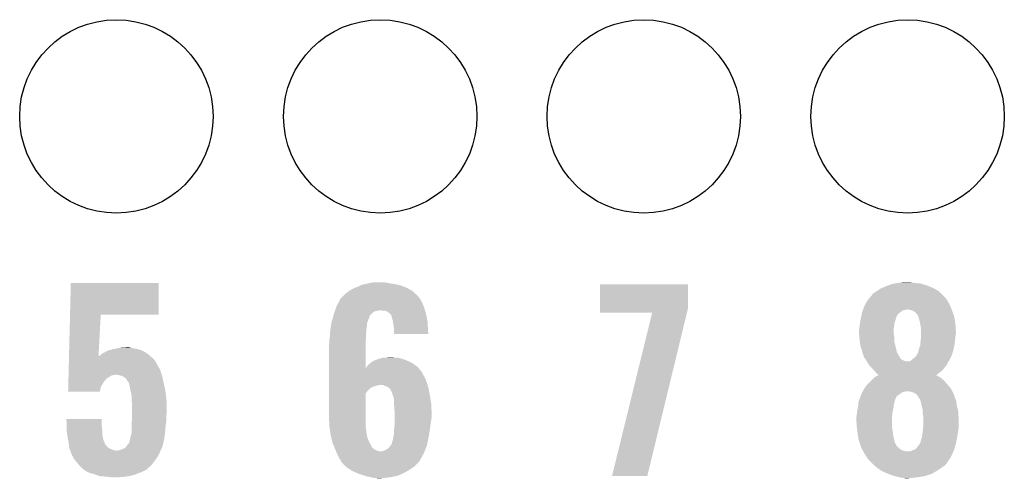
# Model space of a CAD drawing. Extents: x -1.3 to 24.2, y -3.9 to 53.4.
# Tile 22 of 31: x 11.6 to 17.2, y 21.1 to 23.8. Entities that reach past the tile are written whole.
import ezdxf

# ---------------------------------------------------------------- set-up
doc = ezdxf.new("R2010")
doc.units = 0
doc.layers.get('0').update_dxf_attribs({"linetype": 'CONTINUOUS'})
doc.layers.add('RS485_ISOLATOR_5_CLICK_V100_GTO', color=9, linetype='CONTINUOUS')
doc.layers.add('RS485_ISOLATOR_5_CLICK_V100_GTS', color=11, linetype='CONTINUOUS')

# ---------------------------------------------------------------- blocks, each defined once
blk = doc.blocks.new('ROUND_38')
blk.add_circle((0, 0), 0.5499)

msp = doc.modelspace()

# ---------------------------------------------------------------- linework, layer by layer
at = {"layer": 'RS485_ISOLATOR_5_CLICK_V100_GTO'}
for points in [[(11.915782, 22.0726), (11.92024, 22.252918), (12.420578, 22.0726), (12.4206, 22.252918)], [(11.92024, 22.252918), (11.920242, 22.25294), (12.4206, 22.252918), (11.920242, 22.25294)], [(13.55344, 22.23262), (13.568674, 22.240238), (13.814552, 22.23262), (13.794742, 22.240238)], [(13.568674, 22.240238), (13.573762, 22.242782), (13.794742, 22.240238), (13.782874, 22.242782)], [(13.573762, 22.242782), (13.596616, 22.24786), (13.782874, 22.242782), (13.75918, 22.24786)], [(13.596616, 22.24786), (13.61948, 22.25294), (13.75918, 22.24786), (13.72616, 22.25294)], [(13.61948, 22.25294), (13.647422, 22.25802), (13.72616, 22.25294), (13.700762, 22.25802)], [(14.930122, 22.108158), (14.93014, 22.245298), (15.4305, 22.108158), (15.4305, 22.245298)], [(14.93014, 22.245298), (14.930142, 22.24532), (15.4305, 22.245298), (14.930142, 22.24532)], [(16.539972, 22.22754), (16.55826, 22.23516), (16.819882, 22.22754), (16.800072, 22.23516)], [(16.55826, 22.23516), (16.571474, 22.240242), (16.800072, 22.23516), (16.78686, 22.240242)], [(16.571474, 22.240242), (16.591282, 22.24786), (16.78686, 22.240242), (16.7621, 22.24786)], [(16.591282, 22.24786), (16.605674, 22.2504), (16.7621, 22.24786), (16.753842, 22.2504)], [(16.605674, 22.2504), (16.620066, 22.25294), (16.753842, 22.2504), (16.7259, 22.25294)], [(16.620066, 22.25294), (16.63446, 22.25548), (16.7259, 22.25294), (16.703042, 22.25548)], [(16.63446, 22.25548), (16.680178, 22.25802), (16.703042, 22.25548), (16.692882, 22.25802)], [(13.46454, 22.1742), (13.47724, 22.1869), (13.89888, 22.1742), (13.88618, 22.1869)], [(13.47724, 22.1869), (13.482322, 22.19198), (13.88618, 22.1869), (13.880536, 22.19198)], [(13.482322, 22.19198), (13.505174, 22.209758), (13.880536, 22.19198), (13.86078, 22.209758)], [(13.505174, 22.209758), (13.50518, 22.209762), (13.86078, 22.209758), (13.860774, 22.209762)], [(13.50518, 22.209762), (13.53312, 22.225), (13.860774, 22.209762), (13.83248, 22.225)], [(13.53312, 22.225), (13.539892, 22.22754), (13.83248, 22.225), (13.827762, 22.22754)], [(13.539892, 22.22754), (13.55344, 22.23262), (13.827762, 22.22754), (13.814552, 22.23262)], [(16.466394, 22.171658), (16.472744, 22.17928), (16.893542, 22.171658), (16.883384, 22.17928)], [(16.472744, 22.17928), (16.476974, 22.184356), (16.883384, 22.17928), (16.880842, 22.184356)], [(16.476974, 22.184356), (16.476982, 22.184364), (16.880842, 22.184356), (16.880834, 22.184364)], [(16.476982, 22.184364), (16.479524, 22.18944), (16.880834, 22.184364), (16.87525, 22.18944)], [(16.479524, 22.18944), (16.48968, 22.19706), (16.87525, 22.18944), (16.866868, 22.19706)], [(16.48968, 22.19706), (16.508726, 22.209758), (16.866868, 22.19706), (16.8529, 22.209758)], [(16.508726, 22.209758), (16.52778, 22.22246), (16.8529, 22.209758), (16.829316, 22.22246)], [(16.52778, 22.22246), (16.539972, 22.22754), (16.829316, 22.22246), (16.819882, 22.22754)], [(13.43152, 22.120862), (13.439644, 22.136098), (13.92728, 22.120862), (13.92174, 22.136098)], [(13.439644, 22.136098), (13.451836, 22.158962), (13.92174, 22.136098), (13.909038, 22.158962)], [(13.451836, 22.158962), (13.45184, 22.158966), (13.909038, 22.158962), (13.909036, 22.158966)], [(13.45184, 22.158966), (13.451846, 22.161506), (13.909036, 22.158966), (13.907344, 22.161506)], [(13.451846, 22.161506), (13.46454, 22.1742), (13.907344, 22.161506), (13.89888, 22.1742)], [(16.4338, 22.120862), (16.43927, 22.13102), (16.923174, 22.120862), (16.91894, 22.13102)], [(16.43927, 22.13102), (16.45158, 22.153878), (16.91894, 22.13102), (16.906244, 22.153878)], [(16.45158, 22.15388), (16.466394, 22.171658), (16.906242, 22.15388), (16.893542, 22.171658)], [(16.45158, 22.153878), (16.45158, 22.15388), (16.906244, 22.153878), (16.906242, 22.15388)], [(11.910004, 21.838922), (11.915782, 22.07258), (12.077866, 21.838922), (12.090398, 22.07258)], [(11.915782, 22.07258), (11.915782, 22.0726), (12.090398, 22.07258), (12.420578, 22.0726)], [(13.410302, 22.05482), (13.414782, 22.070052), (13.61694, 22.05482), (13.62202, 22.070052)], [(13.414782, 22.070052), (13.415532, 22.072598), (13.62202, 22.070052), (13.627094, 22.072598)], [(13.415532, 22.072598), (13.41628, 22.07514), (13.627094, 22.072598), (13.628366, 22.07514)], [(13.41628, 22.07514), (13.417124, 22.077676), (13.628366, 22.07514), (13.629638, 22.077676)], [(13.417124, 22.077676), (13.421358, 22.090378), (13.629638, 22.077676), (13.644878, 22.090378)], [(13.421358, 22.090378), (13.423052, 22.09546), (13.644878, 22.090378), (13.66266, 22.09546)], [(13.423052, 22.09546), (13.423898, 22.098), (13.66266, 22.09546), (13.675358, 22.098)], [(13.423898, 22.098), (13.427286, 22.10816), (13.934802, 22.098), (13.931898, 22.10816)], [(13.427286, 22.10816), (13.43152, 22.120862), (13.931898, 22.10816), (13.92728, 22.120862)], [(13.698218, 22.09546), (13.682978, 22.098), (13.935528, 22.09546), (13.934802, 22.098)], [(13.721078, 22.09038), (13.710916, 22.09546), (13.93698, 22.09038), (13.935528, 22.09546)], [(13.731238, 22.08276), (13.721078, 22.09038), (13.939158, 22.08276), (13.93698, 22.09038)], [(13.741398, 22.072602), (13.731238, 22.08276), (13.94206, 22.072602), (13.939158, 22.08276)], [(13.743936, 22.070064), (13.741398, 22.072602), (13.942536, 22.070064), (13.94206, 22.072602)], [(13.74648, 22.057358), (13.743936, 22.070064), (13.944918, 22.057358), (13.942536, 22.070064)], [(14.93012, 22.085322), (14.930122, 22.108158), (15.424958, 22.085322), (15.4305, 22.108158)], [(15.227272, 22.0853), (14.93012, 22.085322), (15.424952, 22.0853), (15.424958, 22.085322)], [(14.998706, 21.155686), (15.227272, 22.0853), (15.199348, 21.155686), (15.424952, 22.0853)], [(16.416746, 22.064986), (16.41729, 22.067524), (16.61922, 22.064986), (16.619224, 22.067524)], [(16.41729, 22.067524), (16.420012, 22.080222), (16.619224, 22.067524), (16.629382, 22.080222)], [(16.420012, 22.080222), (16.421102, 22.0853), (16.629382, 22.080222), (16.636152, 22.0853)], [(16.421102, 22.0853), (16.424728, 22.09546), (16.636152, 22.0853), (16.6497, 22.09546)], [(16.424728, 22.09546), (16.426542, 22.10054), (16.6497, 22.09546), (16.657324, 22.10054)], [(16.426542, 22.10054), (16.426544, 22.100542), (16.657324, 22.10054), (16.667482, 22.100542)], [(16.426544, 22.100542), (16.42745, 22.10308), (16.667482, 22.100542), (16.675104, 22.10308)], [(16.42745, 22.10308), (16.4338, 22.120862), (16.930582, 22.10308), (16.923174, 22.120862)], [(16.69288, 22.10054), (16.680178, 22.10308), (16.93164, 22.10054), (16.930582, 22.10308)], [(16.705582, 22.098), (16.69288, 22.10054), (16.932548, 22.098), (16.93164, 22.10054)], [(16.72336, 22.087836), (16.705582, 22.098), (16.936178, 22.087836), (16.932548, 22.098)], [(16.73352, 22.07514), (16.72336, 22.087836), (16.940712, 22.07514), (16.936178, 22.087836)], [(16.7386, 22.070054), (16.73352, 22.07514), (16.942528, 22.070054), (16.940712, 22.07514)], [(16.738602, 22.067516), (16.7386, 22.070054), (16.943434, 22.067516), (16.942528, 22.070054)], [(16.739618, 22.064978), (16.738602, 22.067516), (16.94434, 22.064978), (16.943434, 22.067516)], [(13.398922, 22.004018), (13.400192, 22.011638), (13.60424, 22.004018), (13.60424, 22.011638)], [(13.400192, 22.011638), (13.403154, 22.029416), (13.60424, 22.011638), (13.60678, 22.029416)], [(13.403154, 22.029416), (13.40358, 22.031962), (13.60678, 22.029416), (13.607798, 22.031962)], [(13.40358, 22.031962), (13.410302, 22.05482), (13.607798, 22.031962), (13.61694, 22.05482)], [(13.75156, 22.039582), (13.74648, 22.057358), (13.948252, 22.039582), (13.944918, 22.057358)], [(13.752734, 22.031958), (13.75156, 22.039582), (13.94968, 22.031958), (13.948252, 22.039582)], [(13.75664, 22.00656), (13.752734, 22.031958), (13.95095, 22.00656), (13.94968, 22.031958)], [(16.40586, 21.99894), (16.407552, 22.01418), (16.601802, 21.99894), (16.60398, 22.01418)], [(16.407552, 22.01418), (16.4084, 22.0218), (16.60398, 22.01418), (16.60525, 22.0218)], [(16.4084, 22.0218), (16.409784, 22.029422), (16.60525, 22.0218), (16.606522, 22.029422)], [(16.409784, 22.029422), (16.41348, 22.04974), (16.606522, 22.029422), (16.61329, 22.04974)], [(16.41348, 22.04974), (16.414024, 22.05228), (16.61329, 22.04974), (16.614138, 22.05228)], [(16.414024, 22.05228), (16.416202, 22.062442), (16.614138, 22.05228), (16.616684, 22.062442)], [(16.416202, 22.062442), (16.416746, 22.064986), (16.616684, 22.062442), (16.61922, 22.064986)], [(16.743682, 22.05482), (16.739618, 22.064978), (16.946246, 22.05482), (16.94434, 22.064978)], [(16.74876, 22.037042), (16.743682, 22.05482), (16.94958, 22.037042), (16.946246, 22.05482)], [(16.75107, 22.02434), (16.74876, 22.037042), (16.95196, 22.02434), (16.94958, 22.037042)], [(16.75384, 22.0091), (16.75107, 22.02434), (16.952808, 22.0091), (16.95196, 22.02434)], [(13.39342, 21.9456), (13.394212, 21.958298), (13.59916, 21.9456), (13.59916, 21.958298)], [(13.394212, 21.958298), (13.395482, 21.97862), (13.59916, 21.958298), (13.6017, 21.97862)], [(13.395482, 21.97862), (13.39596, 21.986242), (13.6017, 21.97862), (13.6017, 21.986242)], [(13.39596, 21.986242), (13.397228, 21.993858), (13.6017, 21.986242), (13.6017, 21.993858)], [(13.397228, 21.993858), (13.398922, 22.004018), (13.6017, 21.993858), (13.60424, 22.004018)], [(13.75918, 21.98878), (13.75664, 22.00656), (13.95184, 21.98878), (13.95095, 22.00656)], [(13.75918, 21.981162), (13.75918, 21.98878), (13.95222, 21.981162), (13.95184, 21.98878)], [(13.75918, 21.963402), (13.75918, 21.981162), (13.954732, 21.963402), (13.95222, 21.981162)], [(13.954734, 21.96338), (13.75918, 21.963402), (13.954734, 21.96338), (13.954732, 21.963402)], [(16.40332, 21.986242), (16.40535, 21.9964), (16.60144, 21.986242), (16.60144, 21.9964)], [(16.40332, 21.973538), (16.40332, 21.986242), (16.60144, 21.973538), (16.60144, 21.986242)], [(16.40438, 21.960842), (16.40332, 21.973538), (16.60144, 21.960842), (16.60144, 21.973538)], [(16.405438, 21.948142), (16.40438, 21.960842), (16.60398, 21.948142), (16.60144, 21.960842)], [(16.40535, 21.9964), (16.40586, 21.99894), (16.60144, 21.9964), (16.601802, 21.99894)], [(16.75638, 21.996398), (16.75384, 22.0091), (16.953514, 21.996398), (16.952808, 22.0091)], [(16.75638, 21.978622), (16.75638, 21.996398), (16.9545, 21.978622), (16.953514, 21.996398)], [(16.75638, 21.963378), (16.75638, 21.978622), (16.9545, 21.963378), (16.9545, 21.978622)], [(16.75638, 21.948142), (16.75638, 21.963378), (16.95196, 21.948142), (16.9545, 21.963378)], [(13.38834, 21.902422), (13.389864, 21.910042), (13.596622, 21.902422), (13.59662, 21.910042)], [(13.38834, 21.770356), (13.38834, 21.902422), (13.59665, 21.770356), (13.596622, 21.902422)], [(13.389864, 21.910042), (13.39088, 21.915122), (13.59662, 21.910042), (13.597128, 21.915122)], [(13.39088, 21.930362), (13.391726, 21.93544), (13.598652, 21.930362), (13.59916, 21.93544)], [(13.39088, 21.915122), (13.39088, 21.930362), (13.597128, 21.915122), (13.598652, 21.930362)], [(13.391726, 21.93544), (13.39342, 21.9456), (13.59916, 21.93544), (13.59916, 21.9456)], [(16.40586, 21.94306), (16.405438, 21.948142), (16.60398, 21.94306), (16.60398, 21.948142)], [(16.407708, 21.922742), (16.40586, 21.94306), (16.60398, 21.922742), (16.60398, 21.94306)], [(16.4084, 21.91512), (16.407708, 21.922742), (16.605886, 21.91512), (16.60398, 21.922742)], [(16.412974, 21.89226), (16.4084, 21.91512), (16.6116, 21.89226), (16.605886, 21.91512)], [(16.751298, 21.897336), (16.751862, 21.902422), (16.945862, 21.897336), (16.94688, 21.902422)], [(16.751862, 21.902422), (16.75384, 21.9202), (16.94688, 21.902422), (16.948854, 21.9202)], [(16.75384, 21.9202), (16.75638, 21.9456), (16.948854, 21.9202), (16.951676, 21.9456)], [(16.75638, 21.9456), (16.75638, 21.948142), (16.951676, 21.9456), (16.95196, 21.948142)], [(12.08278, 21.838922), (12.09294, 21.846542), (12.370928, 21.838922), (12.36246, 21.846542)], [(12.09294, 21.846542), (12.095476, 21.849078), (12.36246, 21.846542), (12.359642, 21.849078)], [(12.095476, 21.849078), (12.100564, 21.85416), (12.359642, 21.849078), (12.351656, 21.85416)], [(12.100564, 21.85416), (12.113262, 21.85924), (12.351656, 21.85416), (12.343674, 21.85924)], [(12.113262, 21.85924), (12.125956, 21.866858), (12.343674, 21.85924), (12.331702, 21.866858)], [(12.125956, 21.866858), (12.12596, 21.86686), (12.331702, 21.866858), (12.331698, 21.86686)], [(12.12596, 21.86686), (12.141204, 21.87194), (12.331698, 21.86686), (12.317726, 21.87194)], [(12.141204, 21.87194), (12.143742, 21.871942), (12.317726, 21.87194), (12.31772, 21.871942)], [(12.143742, 21.871942), (12.158974, 21.877018), (12.31772, 21.871942), (12.30376, 21.877018)], [(12.158974, 21.877018), (12.158982, 21.87702), (12.30376, 21.877018), (12.303752, 21.87702)], [(12.158982, 21.87702), (12.17168, 21.87956), (12.303752, 21.87702), (12.291056, 21.87956)], [(12.17168, 21.87956), (12.186918, 21.8821), (12.291056, 21.87956), (12.278358, 21.8821)], [(12.186918, 21.8821), (12.202158, 21.88464), (12.278358, 21.8821), (12.260582, 21.88464)], [(12.202158, 21.88464), (12.240228, 21.887178), (12.260582, 21.88464), (12.252962, 21.887178)], [(12.240228, 21.887178), (12.240258, 21.88718), (12.252962, 21.887178), (12.240258, 21.88718)], [(16.41348, 21.889722), (16.412974, 21.89226), (16.612186, 21.889722), (16.6116, 21.89226)], [(16.421098, 21.869402), (16.41348, 21.889722), (16.616874, 21.869402), (16.612186, 21.889722)], [(16.42364, 21.859242), (16.421098, 21.869402), (16.619218, 21.859242), (16.616874, 21.869402)], [(16.42618, 21.849082), (16.42364, 21.859242), (16.625314, 21.849082), (16.619218, 21.859242)], [(16.43126, 21.83638), (16.42618, 21.849082), (16.632936, 21.83638), (16.625314, 21.849082)], [(16.725898, 21.83638), (16.733518, 21.84654), (16.928534, 21.83638), (16.93305, 21.84654)], [(16.733518, 21.84654), (16.734786, 21.849078), (16.93305, 21.84654), (16.93418, 21.849078)], [(16.734786, 21.849078), (16.741138, 21.861778), (16.93418, 21.849078), (16.937642, 21.861778)], [(16.741138, 21.861778), (16.74368, 21.877018), (16.937642, 21.861778), (16.941798, 21.877018)], [(16.74368, 21.87702), (16.751298, 21.897336), (16.9418, 21.87702), (16.945862, 21.897336)], [(16.74368, 21.877018), (16.74368, 21.87702), (16.941798, 21.877018), (16.9418, 21.87702)], [(11.908496, 21.77796), (11.90881, 21.790662), (12.41806, 21.77796), (12.41044, 21.790662)], [(11.90881, 21.790662), (11.908936, 21.79574), (12.41044, 21.790662), (12.4079, 21.79574)], [(11.908936, 21.79574), (11.909376, 21.813518), (12.4079, 21.79574), (12.397742, 21.813518)], [(11.909376, 21.813518), (11.90969, 21.82622), (12.397742, 21.813518), (12.38504, 21.82622)], [(11.90969, 21.82622), (11.90994, 21.836398), (12.38504, 21.82622), (12.373732, 21.836398)], [(11.90994, 21.836398), (11.910004, 21.838922), (12.077732, 21.836398), (12.08278, 21.838922)], [(12.077732, 21.836398), (12.077866, 21.838922), (12.373732, 21.836398), (12.370928, 21.838922)], [(13.609322, 21.785582), (13.62117, 21.795738), (13.879826, 21.785582), (13.86586, 21.795738)], [(13.62117, 21.795738), (13.627102, 21.800822), (13.86586, 21.795738), (13.855694, 21.800822)], [(13.627102, 21.800822), (13.644034, 21.81098), (13.855694, 21.800822), (13.83538, 21.81098)], [(13.644034, 21.81098), (13.652504, 21.81606), (13.83538, 21.81098), (13.822682, 21.81606)], [(13.652504, 21.81606), (13.657584, 21.816062), (13.822682, 21.81606), (13.822678, 21.816062)], [(13.657584, 21.816062), (13.667738, 21.82114), (13.822678, 21.816062), (13.809982, 21.82114)], [(13.667738, 21.82114), (13.667742, 21.821142), (13.809982, 21.82114), (13.809976, 21.821142)], [(13.667742, 21.821142), (13.677898, 21.82368), (13.809976, 21.821142), (13.80067, 21.82368)], [(13.677898, 21.82368), (13.693144, 21.82876), (13.80067, 21.82368), (13.782044, 21.82876)], [(13.70838, 21.82876), (13.741372, 21.831298), (13.759184, 21.82876), (13.751562, 21.831298)], [(13.741372, 21.831298), (13.741398, 21.8313), (13.751562, 21.831298), (13.741398, 21.8313)], [(16.4338, 21.828764), (16.43126, 21.83638), (16.637506, 21.828764), (16.632936, 21.83638)], [(16.436338, 21.826222), (16.4338, 21.828764), (16.63903, 21.826222), (16.637506, 21.828764)], [(16.439512, 21.821144), (16.436338, 21.826222), (16.642076, 21.821144), (16.63903, 21.826222)], [(16.444278, 21.81352), (16.439512, 21.821144), (16.654778, 21.81352), (16.642076, 21.821144)], [(16.447452, 21.808442), (16.444278, 21.81352), (16.667476, 21.808442), (16.654778, 21.81352)], [(16.447454, 21.80844), (16.447452, 21.808442), (16.692876, 21.80844), (16.667476, 21.808442)], [(16.449042, 21.805898), (16.447454, 21.80844), (16.91132, 21.805898), (16.913224, 21.80844)], [(16.458568, 21.790658), (16.449042, 21.805898), (16.903698, 21.790658), (16.91132, 21.805898)], [(16.46174, 21.785582), (16.458568, 21.790658), (16.900314, 21.785582), (16.903698, 21.790658)], [(16.692876, 21.80844), (16.703036, 21.816058), (16.913224, 21.80844), (16.918938, 21.816058)], [(16.703036, 21.816058), (16.70304, 21.81606), (16.918938, 21.816058), (16.918938, 21.81606)], [(16.70304, 21.81606), (16.712178, 21.823676), (16.918938, 21.81606), (16.92148, 21.823676)], [(16.712178, 21.823676), (16.715232, 21.82622), (16.92148, 21.823676), (16.924018, 21.82622)], [(16.715232, 21.82622), (16.71828, 21.82876), (16.924018, 21.82622), (16.925146, 21.82876)], [(16.71828, 21.82876), (16.725898, 21.83638), (16.925146, 21.82876), (16.928534, 21.83638)], [(11.907302, 21.7297), (11.907366, 21.73224), (12.16406, 21.7297), (12.174218, 21.73224)], [(11.907366, 21.73224), (11.908056, 21.760178), (12.437532, 21.73224), (12.42822, 21.760178)], [(11.908056, 21.760178), (11.908496, 21.77796), (12.42822, 21.760178), (12.41806, 21.77796)], [(12.194538, 21.7297), (12.176758, 21.73224), (12.438378, 21.7297), (12.437532, 21.73224)], [(13.38834, 21.747478), (13.38834, 21.770356), (13.916662, 21.747478), (13.897944, 21.770356)], [(13.38834, 21.732242), (13.38834, 21.747478), (13.92428, 21.732242), (13.916662, 21.747478)], [(13.38834, 21.71446), (13.38834, 21.732242), (13.93444, 21.71446), (13.92428, 21.732242)], [(13.59665, 21.770356), (13.601702, 21.772886), (13.897944, 21.770356), (13.895874, 21.772886)], [(13.601702, 21.772886), (13.60322, 21.775418), (13.895874, 21.772886), (13.893802, 21.775418)], [(13.60322, 21.775418), (13.609322, 21.785582), (13.893802, 21.775418), (13.879826, 21.785582)], [(16.471904, 21.775418), (16.46174, 21.785582), (16.89354, 21.775418), (16.900314, 21.785582)], [(16.476982, 21.770338), (16.471904, 21.775418), (16.889184, 21.770338), (16.89354, 21.775418)], [(16.487566, 21.757638), (16.476982, 21.770338), (16.878298, 21.757638), (16.889184, 21.770338)], [(16.48968, 21.7551), (16.487566, 21.757638), (16.875252, 21.7551), (16.878298, 21.757638)], [(16.499838, 21.74494), (16.48968, 21.7551), (16.86306, 21.74494), (16.875252, 21.7551)], [(16.507458, 21.734784), (16.499838, 21.74494), (16.849546, 21.734784), (16.86306, 21.74494)], [(16.515064, 21.732244), (16.507458, 21.734784), (16.846166, 21.732244), (16.849546, 21.734784)], [(16.51508, 21.729714), (16.515064, 21.732244), (16.8428, 21.729714), (16.846166, 21.732244)], [(11.905732, 21.6662), (11.90636, 21.691598), (12.09294, 21.6662), (12.108178, 21.691598)], [(11.90636, 21.691598), (11.9068, 21.709378), (12.108178, 21.691598), (12.123418, 21.709378)], [(11.9068, 21.709378), (11.907052, 21.719542), (12.123418, 21.709378), (12.13866, 21.719542)], [(11.907052, 21.719542), (11.90724, 21.72716), (12.13866, 21.719542), (12.151358, 21.72716)], [(11.90724, 21.72716), (11.907302, 21.7297), (12.151358, 21.72716), (12.16406, 21.7297)], [(12.21232, 21.724622), (12.194538, 21.7297), (12.439552, 21.724622), (12.438378, 21.7297)], [(12.225018, 21.717002), (12.21232, 21.724622), (12.44131, 21.717002), (12.439552, 21.724622)], [(12.235176, 21.70938), (12.225018, 21.717002), (12.44307, 21.70938), (12.44131, 21.717002)], [(12.24026, 21.699222), (12.235176, 21.70938), (12.445414, 21.699222), (12.44307, 21.70938)], [(12.241956, 21.69668), (12.24026, 21.699222), (12.446, 21.69668), (12.445414, 21.699222)], [(12.24534, 21.6916), (12.241956, 21.69668), (12.44713, 21.6916), (12.446, 21.69668)], [(12.250414, 21.686526), (12.24534, 21.6916), (12.448258, 21.686526), (12.44713, 21.6916)], [(12.25042, 21.683982), (12.250414, 21.686526), (12.448822, 21.683982), (12.448258, 21.686526)], [(12.2555, 21.66366), (12.25042, 21.683982), (12.453338, 21.66366), (12.448822, 21.683982)], [(13.38834, 21.689062), (13.38834, 21.71446), (13.9446, 21.689062), (13.93444, 21.71446)], [(13.38834, 21.67382), (13.38834, 21.689062), (13.94929, 21.67382), (13.9446, 21.689062)], [(16.4465, 21.67128), (16.46682, 21.6916), (16.91132, 21.67128), (16.89354, 21.6916)], [(16.46682, 21.6916), (16.479522, 21.704302), (16.89354, 21.6916), (16.880838, 21.704302)], [(16.479522, 21.704302), (16.49222, 21.717), (16.880838, 21.704302), (16.865598, 21.717)], [(16.49222, 21.717), (16.492222, 21.717002), (16.865598, 21.717), (16.865596, 21.717002)], [(16.492222, 21.717002), (16.510482, 21.727158), (16.865596, 21.717002), (16.845284, 21.727158)], [(16.510482, 21.727158), (16.515022, 21.729682), (16.845284, 21.727158), (16.842758, 21.729682)], [(16.515022, 21.729682), (16.51508, 21.729714), (16.842758, 21.729682), (16.8428, 21.729714)], [(11.90498, 21.635742), (11.905356, 21.65096), (12.085304, 21.635742), (12.08786, 21.65096)], [(12.085302, 21.63572), (11.90498, 21.635742), (12.085302, 21.63572), (12.085304, 21.635742)], [(11.905356, 21.65096), (11.905732, 21.6662), (12.08786, 21.65096), (12.09294, 21.6662)], [(12.25804, 21.65096), (12.2555, 21.66366), (12.45616, 21.65096), (12.453338, 21.66366)], [(12.26058, 21.63826), (12.25804, 21.65096), (12.458066, 21.63826), (12.45616, 21.65096)], [(12.26566, 21.615402), (12.26058, 21.63826), (12.461494, 21.615402), (12.458066, 21.63826)], [(13.38834, 21.67128), (13.38834, 21.67382), (13.665198, 21.67128), (13.677902, 21.67382)], [(13.38834, 21.666202), (13.38834, 21.67128), (13.64742, 21.666202), (13.665198, 21.67128)], [(13.38834, 21.65858), (13.38834, 21.666202), (13.62964, 21.65858), (13.64742, 21.666202)], [(13.38834, 21.656042), (13.38834, 21.65858), (13.624564, 21.656042), (13.62964, 21.65858)], [(13.38834, 21.638262), (13.38834, 21.656042), (13.606782, 21.638262), (13.624564, 21.656042)], [(13.38834, 21.623026), (13.38834, 21.638262), (13.596624, 21.623026), (13.606782, 21.638262)], [(13.38834, 21.49856), (13.38834, 21.623026), (13.59662, 21.49856), (13.596624, 21.623026)], [(13.705842, 21.66874), (13.695676, 21.67382), (13.950854, 21.66874), (13.94929, 21.67382)], [(13.721082, 21.663658), (13.705842, 21.66874), (13.952418, 21.663658), (13.950854, 21.66874)], [(13.730606, 21.65604), (13.721082, 21.663658), (13.95476, 21.65604), (13.952418, 21.663658)], [(13.73378, 21.6535), (13.730606, 21.65604), (13.955238, 21.6535), (13.95476, 21.65604)], [(13.736322, 21.650956), (13.73378, 21.6535), (13.955714, 21.650956), (13.955238, 21.6535)], [(13.74648, 21.63064), (13.736322, 21.650956), (13.959524, 21.63064), (13.955714, 21.650956)], [(13.752196, 21.6154), (13.74648, 21.63064), (13.96238, 21.6154), (13.959524, 21.63064)], [(16.416022, 21.617942), (16.41907, 21.62556), (16.629382, 21.617942), (16.64208, 21.62556)], [(16.41907, 21.62556), (16.421104, 21.63064), (16.64208, 21.62556), (16.648852, 21.63064)], [(16.421104, 21.63064), (16.423638, 21.633182), (16.648852, 21.63064), (16.652242, 21.633182)], [(16.423638, 21.633182), (16.42364, 21.633184), (16.652242, 21.633182), (16.65225, 21.633184)], [(16.42364, 21.633184), (16.424486, 21.635722), (16.65225, 21.633184), (16.66494, 21.635722)], [(16.424486, 21.635722), (16.425332, 21.63826), (16.66494, 21.635722), (16.672564, 21.63826)], [(16.425332, 21.63826), (16.42618, 21.640802), (16.934182, 21.63826), (16.93291, 21.640802)], [(16.42618, 21.640802), (16.433794, 21.653496), (16.93291, 21.640802), (16.926562, 21.653496)], [(16.433794, 21.653496), (16.433798, 21.6535), (16.926562, 21.653496), (16.92656, 21.6535)], [(16.433798, 21.6535), (16.443962, 21.668742), (16.92656, 21.6535), (16.913496, 21.668742)], [(16.443962, 21.668742), (16.4465, 21.67128), (16.913496, 21.668742), (16.91132, 21.67128)], [(16.697962, 21.635718), (16.680178, 21.63826), (16.935454, 21.635718), (16.934182, 21.63826)], [(16.713202, 21.63064), (16.697962, 21.635718), (16.937992, 21.63064), (16.935454, 21.635718)], [(16.717436, 21.6281), (16.713202, 21.63064), (16.939262, 21.6281), (16.937992, 21.63064)], [(16.721678, 21.625554), (16.717436, 21.6281), (16.941802, 21.625554), (16.939262, 21.6281)], [(16.7259, 21.62302), (16.721678, 21.625554), (16.942436, 21.62302), (16.941802, 21.625554)], [(16.736052, 21.615402), (16.7259, 21.62302), (16.94434, 21.615402), (16.942436, 21.62302)], [(12.26566, 21.600158), (12.26566, 21.615402), (12.46378, 21.600158), (12.461494, 21.615402)], [(12.26566, 21.590002), (12.26566, 21.600158), (12.464242, 21.590002), (12.46378, 21.600158)], [(12.2682, 21.56968), (12.26566, 21.590002), (12.465166, 21.56968), (12.464242, 21.590002)], [(12.2682, 21.54428), (12.2682, 21.56968), (12.46632, 21.54428), (12.465166, 21.56968)], [(13.7541, 21.610318), (13.752196, 21.6154), (13.963228, 21.610318), (13.96238, 21.6154)], [(13.75664, 21.600158), (13.7541, 21.610318), (13.964922, 21.600158), (13.963228, 21.610318)], [(13.75918, 21.595076), (13.75664, 21.600158), (13.965768, 21.595076), (13.964922, 21.600158)], [(13.75918, 21.569678), (13.75918, 21.595076), (13.97, 21.569678), (13.965768, 21.595076)], [(13.75918, 21.55698), (13.75918, 21.569678), (13.970636, 21.55698), (13.97, 21.569678)], [(16.398932, 21.556978), (16.400782, 21.577302), (16.60144, 21.556978), (16.605504, 21.577302)], [(16.400782, 21.577302), (16.402628, 21.582382), (16.605504, 21.577302), (16.606522, 21.582382)], [(16.402628, 21.582382), (16.404476, 21.587464), (16.606522, 21.582382), (16.60906, 21.587464)], [(16.404476, 21.587464), (16.4054, 21.590004), (16.60906, 21.587464), (16.609062, 21.590004)], [(16.4054, 21.590004), (16.41094, 21.60524), (16.609062, 21.590004), (16.615594, 21.60524)], [(16.41094, 21.60524), (16.411956, 21.607782), (16.615594, 21.60524), (16.616684, 21.607782)], [(16.411956, 21.607782), (16.416022, 21.617942), (16.616684, 21.607782), (16.629382, 21.617942)], [(16.736062, 21.615394), (16.736052, 21.615402), (16.944344, 21.615394), (16.94434, 21.615402)], [(16.741142, 21.605238), (16.736062, 21.615394), (16.947728, 21.605238), (16.944344, 21.615394)], [(16.744526, 21.600162), (16.741142, 21.605238), (16.94942, 21.600162), (16.947728, 21.605238)], [(16.746222, 21.597618), (16.744526, 21.600162), (16.95051, 21.597618), (16.94942, 21.600162)], [(16.7513, 21.592534), (16.746222, 21.597618), (16.95269, 21.592534), (16.95051, 21.597618)], [(16.7513, 21.589998), (16.7513, 21.592534), (16.953776, 21.589998), (16.95269, 21.592534)], [(16.753206, 21.582376), (16.7513, 21.589998), (16.95704, 21.582376), (16.953776, 21.589998)], [(16.759556, 21.556978), (16.753206, 21.582376), (16.95958, 21.556978), (16.95704, 21.582376)], [(12.2682, 21.52396), (12.2682, 21.54428), (12.46632, 21.52396), (12.46632, 21.54428)], [(12.2682, 21.498562), (12.2682, 21.52396), (12.46378, 21.498562), (12.46632, 21.52396)], [(13.76172, 21.523962), (13.75918, 21.55698), (13.972286, 21.523962), (13.970636, 21.55698)], [(13.76172, 21.51888), (13.76172, 21.523962), (13.97254, 21.51888), (13.972286, 21.523962)], [(13.76172, 21.488398), (13.76172, 21.51888), (13.97254, 21.488398), (13.97254, 21.51888)], [(16.39062, 21.50364), (16.39203, 21.51634), (16.592408, 21.50364), (16.59382, 21.51634)], [(16.39203, 21.51634), (16.39316, 21.5265), (16.59382, 21.51634), (16.596076, 21.5265)], [(16.39316, 21.5265), (16.39598, 21.5392), (16.596076, 21.5265), (16.5989, 21.5392)], [(16.39598, 21.5392), (16.39824, 21.549362), (16.5989, 21.5392), (16.60035, 21.549362)], [(16.39824, 21.549362), (16.398932, 21.556978), (16.60035, 21.549362), (16.60144, 21.556978)], [(16.76654, 21.529038), (16.759556, 21.556978), (16.9672, 21.529038), (16.95958, 21.556978)], [(16.76654, 21.50872), (16.76654, 21.529038), (16.968764, 21.50872), (16.9672, 21.529038)], [(16.768354, 21.496022), (16.76654, 21.50872), (16.96974, 21.496022), (16.968764, 21.50872)], [(11.894844, 21.480758), (11.894842, 21.480778), (12.09548, 21.480758), (11.894842, 21.480778)], [(11.896888, 21.44776), (11.894844, 21.480758), (12.09548, 21.44776), (12.09548, 21.480758)], [(12.26566, 21.45284), (12.267634, 21.47062), (12.46124, 21.45284), (12.46378, 21.47062)], [(12.26566, 21.43506), (12.26566, 21.45284), (12.4587, 21.43506), (12.46124, 21.45284)], [(12.267634, 21.47062), (12.2682, 21.475702), (12.46378, 21.47062), (12.46378, 21.475702)], [(12.2682, 21.475702), (12.2682, 21.498562), (12.46378, 21.475702), (12.46378, 21.498562)], [(13.39088, 21.44014), (13.38834, 21.49856), (13.59662, 21.44014), (13.59662, 21.49856)], [(13.76172, 21.45792), (13.76172, 21.488398), (13.96746, 21.45792), (13.97254, 21.488398)], [(13.76172, 21.44776), (13.76172, 21.45792), (13.96619, 21.44776), (13.96746, 21.45792)], [(16.38808, 21.48586), (16.389168, 21.49348), (16.59128, 21.48586), (16.59128, 21.49348)], [(16.38808, 21.470618), (16.38808, 21.48586), (16.59128, 21.470618), (16.59128, 21.48586)], [(16.391082, 21.437602), (16.38808, 21.470618), (16.59128, 21.437602), (16.59128, 21.470618)], [(16.389168, 21.49348), (16.39062, 21.50364), (16.59128, 21.49348), (16.592408, 21.50364)], [(16.76908, 21.490938), (16.768354, 21.496022), (16.96974, 21.490938), (16.96974, 21.496022)], [(16.76908, 21.4376), (16.76908, 21.490938), (16.96974, 21.4376), (16.96974, 21.490938)], [(11.89736, 21.44014), (11.896888, 21.44776), (12.096434, 21.44014), (12.09548, 21.44776)], [(11.89736, 21.42744), (11.89736, 21.44014), (12.09802, 21.42744), (12.096434, 21.44014)], [(11.89736, 21.407122), (11.89736, 21.42744), (12.099216, 21.407122), (12.09802, 21.42744)], [(11.900878, 21.384258), (11.89736, 21.407122), (12.10056, 21.384258), (12.099216, 21.407122)], [(12.25804, 21.37156), (12.265658, 21.3995), (12.452168, 21.37156), (12.45616, 21.3995)], [(12.265658, 21.3995), (12.26566, 21.399502), (12.45616, 21.3995), (12.45616, 21.399502)], [(12.26566, 21.399502), (12.26566, 21.43506), (12.45616, 21.399502), (12.4587, 21.43506)], [(13.391606, 21.435064), (13.39088, 21.44014), (13.59662, 21.435064), (13.59662, 21.44014)], [(13.392696, 21.427442), (13.391606, 21.435064), (13.599158, 21.427442), (13.59662, 21.435064)], [(13.396324, 21.402038), (13.392696, 21.427442), (13.6017, 21.402038), (13.599158, 21.427442)], [(13.3985, 21.386802), (13.396324, 21.402038), (13.604472, 21.386802), (13.6017, 21.402038)], [(13.7541, 21.3741), (13.75918, 21.396958), (13.955182, 21.3741), (13.958992, 21.396958)], [(13.75918, 21.419822), (13.76172, 21.44776), (13.962696, 21.419822), (13.96619, 21.44776)], [(13.75918, 21.41728), (13.75918, 21.419822), (13.96238, 21.41728), (13.962696, 21.419822)], [(13.75918, 21.396958), (13.75918, 21.41728), (13.958992, 21.396958), (13.96238, 21.41728)], [(16.39316, 21.41474), (16.391082, 21.437602), (16.594546, 21.41474), (16.59128, 21.437602)], [(16.395066, 21.40204), (16.39316, 21.41474), (16.59636, 21.40204), (16.594546, 21.41474)], [(16.398114, 21.381722), (16.395066, 21.40204), (16.5989, 21.381722), (16.59636, 21.40204)], [(16.764, 21.39188), (16.765974, 21.40966), (16.964464, 21.39188), (16.9672, 21.40966)], [(16.765974, 21.40966), (16.767668, 21.424898), (16.9672, 21.40966), (16.96974, 21.424898)], [(16.767668, 21.424898), (16.76908, 21.4376), (16.96974, 21.424898), (16.96974, 21.4376)], [(11.90244, 21.3741), (11.900878, 21.384258), (12.10282, 21.3741), (12.10056, 21.384258)], [(11.904982, 21.361398), (11.90244, 21.3741), (12.105642, 21.361398), (12.10282, 21.3741)], [(11.90752, 21.348698), (11.904982, 21.361398), (12.111084, 21.348698), (12.105642, 21.361398)], [(11.908156, 21.343616), (11.90752, 21.348698), (12.11326, 21.343616), (12.111084, 21.348698)], [(11.908474, 21.341076), (11.908156, 21.343616), (12.113262, 21.341076), (12.11326, 21.343616)], [(11.909108, 21.336), (11.908474, 21.341076), (12.115802, 21.336), (12.113262, 21.341076)], [(12.24788, 21.33854), (12.252962, 21.346162), (12.445218, 21.33854), (12.446976, 21.346162)], [(12.252962, 21.346162), (12.256516, 21.363942), (12.446976, 21.346162), (12.45108, 21.363942)], [(12.256516, 21.363942), (12.25804, 21.37156), (12.45108, 21.363942), (12.452168, 21.37156)], [(13.401676, 21.374102), (13.3985, 21.386802), (13.60678, 21.374102), (13.604472, 21.386802)], [(13.40866, 21.346162), (13.401676, 21.374102), (13.61948, 21.346162), (13.60678, 21.374102)], [(13.408662, 21.34616), (13.40866, 21.346162), (13.61948, 21.34616), (13.61948, 21.346162)], [(13.41882, 21.320764), (13.408662, 21.34616), (13.632178, 21.320764), (13.61948, 21.34616)], [(13.73632, 21.32584), (13.746476, 21.341074), (13.944598, 21.32584), (13.947984, 21.341074)], [(13.746476, 21.341074), (13.74648, 21.348696), (13.947984, 21.341074), (13.949678, 21.348696)], [(13.74648, 21.348696), (13.751558, 21.358858), (13.949678, 21.348696), (13.951936, 21.358858)], [(13.751558, 21.358858), (13.753676, 21.37156), (13.951936, 21.358858), (13.95476, 21.37156)], [(13.753676, 21.37156), (13.7541, 21.3741), (13.95476, 21.37156), (13.955182, 21.3741)], [(16.40078, 21.363942), (16.398114, 21.381722), (16.603346, 21.363942), (16.5989, 21.381722)], [(16.4084, 21.341086), (16.40078, 21.363942), (16.609058, 21.341086), (16.603346, 21.363942)], [(16.410094, 21.336002), (16.4084, 21.341086), (16.614136, 21.336002), (16.609058, 21.341086)], [(16.749264, 21.338538), (16.751296, 21.341076), (16.9545, 21.338538), (16.955006, 21.341076)], [(16.751296, 21.341076), (16.7513, 21.343616), (16.955006, 21.341076), (16.955514, 21.343616)], [(16.7513, 21.343616), (16.75384, 21.351242), (16.955514, 21.343616), (16.95704, 21.351242)], [(16.75384, 21.351242), (16.756382, 21.3614), (16.95704, 21.351242), (16.959072, 21.3614)], [(16.756382, 21.3614), (16.761458, 21.376638), (16.959072, 21.3614), (16.962118, 21.376638)], [(16.761458, 21.37664), (16.764, 21.39188), (16.96212, 21.37664), (16.964464, 21.39188)], [(16.761458, 21.376638), (16.761458, 21.37664), (16.962118, 21.376638), (16.96212, 21.37664)], [(11.909744, 21.330918), (11.909108, 21.336), (12.12088, 21.330918), (12.115802, 21.336)], [(11.91006, 21.32838), (11.909744, 21.330918), (12.122784, 21.32838), (12.12088, 21.330918)], [(11.91115, 21.320758), (11.91006, 21.32838), (12.128502, 21.320758), (12.122784, 21.32838)], [(11.912238, 21.31314), (11.91115, 21.320758), (12.13866, 21.31314), (12.128502, 21.320758)], [(11.9126, 21.310604), (11.912238, 21.31314), (12.145002, 21.310604), (12.13866, 21.31314)], [(11.917676, 21.302986), (11.9126, 21.310604), (12.16405, 21.302986), (12.145002, 21.310604)], [(11.917678, 21.30298), (11.917676, 21.302986), (12.164064, 21.30298), (12.16405, 21.302986)], [(11.91768, 21.30044), (11.917678, 21.30298), (12.181842, 21.30044), (12.164064, 21.30298)], [(11.91768, 21.297904), (11.91768, 21.30044), (12.429672, 21.297904), (12.43076, 21.30044)], [(11.923778, 21.282658), (11.91768, 21.297904), (12.42314, 21.282658), (12.429672, 21.297904)], [(12.181842, 21.30044), (12.189462, 21.300442), (12.43076, 21.30044), (12.43076, 21.300442)], [(12.189462, 21.300442), (12.2047, 21.30552), (12.43076, 21.300442), (12.4333, 21.30552)], [(12.2047, 21.30552), (12.22502, 21.313144), (12.4333, 21.30552), (12.437112, 21.313144)], [(12.22502, 21.313144), (12.23771, 21.325836), (12.437112, 21.313144), (12.443458, 21.325836)], [(12.23771, 21.325836), (12.24026, 21.328386), (12.443458, 21.325836), (12.443458, 21.328386)], [(12.24026, 21.328386), (12.240264, 21.330918), (12.443458, 21.328386), (12.44346, 21.330918)], [(12.240264, 21.330918), (12.240266, 21.330926), (12.44346, 21.330918), (12.44346, 21.330926)], [(12.240266, 21.330926), (12.24788, 21.33854), (12.44346, 21.330926), (12.445218, 21.33854)], [(13.422884, 21.310602), (13.41882, 21.320764), (13.642338, 21.310602), (13.632178, 21.320764)], [(13.4239, 21.30806), (13.422884, 21.310602), (13.646574, 21.30806), (13.642338, 21.310602)], [(13.426018, 21.30298), (13.4239, 21.30806), (13.655038, 21.30298), (13.646574, 21.30806)], [(13.428134, 21.297902), (13.426018, 21.30298), (13.667738, 21.297902), (13.655038, 21.30298)], [(13.429192, 21.29536), (13.428134, 21.297902), (13.682978, 21.29536), (13.667738, 21.297902)], [(13.434486, 21.282658), (13.429192, 21.29536), (13.92682, 21.282658), (13.932048, 21.29536)], [(13.690596, 21.29536), (13.69568, 21.2979), (13.932048, 21.29536), (13.933094, 21.2979)], [(13.69568, 21.2979), (13.70838, 21.30298), (13.933094, 21.2979), (13.935186, 21.30298)], [(13.70838, 21.30298), (13.718538, 21.30806), (13.935186, 21.30298), (13.937278, 21.30806)], [(13.718538, 21.30806), (13.728698, 21.315678), (13.937278, 21.30806), (13.940414, 21.315678)], [(13.728698, 21.315678), (13.736318, 21.325838), (13.940414, 21.315678), (13.944598, 21.325838)], [(13.736318, 21.325838), (13.73632, 21.32584), (13.944598, 21.325838), (13.944598, 21.32584)], [(16.412634, 21.328384), (16.410094, 21.336002), (16.61668, 21.328384), (16.614136, 21.336002)], [(16.41602, 21.318222), (16.412634, 21.328384), (16.62684, 21.318222), (16.61668, 21.328384)], [(16.420084, 21.310602), (16.41602, 21.318222), (16.634458, 21.310602), (16.62684, 21.318222)], [(16.42415, 21.30298), (16.420084, 21.310602), (16.647158, 21.30298), (16.634458, 21.310602)], [(16.426858, 21.297902), (16.42415, 21.30298), (16.662398, 21.297902), (16.647158, 21.30298)], [(16.428214, 21.29536), (16.426858, 21.297902), (16.68018, 21.29536), (16.662398, 21.297902)], [(16.436342, 21.280118), (16.428214, 21.29536), (16.9335, 21.280118), (16.940614, 21.29536)], [(16.690336, 21.29536), (16.697958, 21.2979), (16.940614, 21.29536), (16.9418, 21.2979)], [(16.697958, 21.2979), (16.708118, 21.302978), (16.9418, 21.2979), (16.943386, 21.302978)], [(16.708118, 21.302978), (16.720816, 21.305518), (16.943386, 21.302978), (16.94418, 21.305518)], [(16.720816, 21.305518), (16.73098, 21.31568), (16.94418, 21.305518), (16.947356, 21.31568)], [(16.73098, 21.31568), (16.749264, 21.338538), (16.947356, 21.31568), (16.9545, 21.338538)], [(11.92784, 21.2725), (11.923778, 21.282658), (12.417496, 21.2725), (12.42314, 21.282658)], [(11.934898, 21.259798), (11.92784, 21.2725), (12.41044, 21.259798), (12.417496, 21.2725)], [(11.940538, 21.249642), (11.934898, 21.259798), (12.402822, 21.249642), (12.41044, 21.259798)], [(11.94925, 21.23948), (11.940538, 21.249642), (12.3952, 21.23948), (12.402822, 21.249642)], [(11.95578, 21.23186), (11.94925, 21.23948), (12.389272, 21.23186), (12.3952, 21.23948)], [(11.96848, 21.21662), (11.95578, 21.23186), (12.37742, 21.21662), (12.389272, 21.23186)], [(13.4366, 21.27758), (13.434486, 21.282658), (13.923962, 21.27758), (13.92682, 21.282658)], [(13.44676, 21.257262), (13.4366, 21.27758), (13.912534, 21.257262), (13.923962, 21.27758)], [(13.45184, 21.24964), (13.44676, 21.257262), (13.908246, 21.24964), (13.912534, 21.257262)], [(13.456914, 21.244566), (13.45184, 21.24964), (13.905392, 21.244566), (13.908246, 21.24964)], [(13.456918, 21.24202), (13.456914, 21.244566), (13.90396, 21.24202), (13.905392, 21.244566)], [(13.45692, 21.239486), (13.456918, 21.24202), (13.902692, 21.239486), (13.90396, 21.24202)], [(13.459102, 21.23694), (13.45692, 21.239486), (13.901418, 21.23694), (13.902692, 21.239486)], [(13.47216, 21.2217), (13.459102, 21.23694), (13.886178, 21.2217), (13.901418, 21.23694)], [(16.44989, 21.259798), (16.436342, 21.280118), (16.924018, 21.259798), (16.9335, 21.280118)], [(16.45666, 21.24964), (16.44989, 21.259798), (16.916984, 21.24964), (16.924018, 21.259798)], [(16.479522, 21.226778), (16.45666, 21.24964), (16.901158, 21.226778), (16.916984, 21.24964)], [(16.48206, 21.22424), (16.479522, 21.226778), (16.89862, 21.22424), (16.901158, 21.226778)], [(11.988806, 21.196294), (11.96848, 21.21662), (12.35456, 21.196294), (12.37742, 21.21662)], [(11.991338, 21.193762), (11.988806, 21.196294), (12.354546, 21.193762), (12.35456, 21.196294)], [(11.991348, 21.193756), (11.991338, 21.193762), (12.354546, 21.193756), (12.354546, 21.193762)], [(11.99896, 21.18868), (11.991348, 21.193756), (12.341858, 21.18868), (12.354546, 21.193756)], [(12.0015, 21.186142), (11.99896, 21.18868), (12.337628, 21.186142), (12.341858, 21.18868)], [(12.011664, 21.18106), (12.0015, 21.186142), (12.329162, 21.18106), (12.337628, 21.186142)], [(12.0269, 21.17344), (12.011664, 21.18106), (12.30884, 21.17344), (12.329162, 21.18106)], [(12.05484, 21.165818), (12.0269, 21.17344), (12.289782, 21.165818), (12.30884, 21.17344)], [(13.48486, 21.209), (13.47216, 21.2217), (13.87348, 21.209), (13.886178, 21.2217)], [(13.487398, 21.206462), (13.48486, 21.209), (13.869672, 21.206462), (13.87348, 21.209)], [(13.507158, 21.19376), (13.487398, 21.206462), (13.850622, 21.19376), (13.869672, 21.206462)], [(13.52296, 21.183602), (13.507158, 21.19376), (13.833206, 21.183602), (13.850622, 21.19376)], [(13.540744, 21.17598), (13.52296, 21.183602), (13.82014, 21.17598), (13.833206, 21.183602)], [(13.558522, 21.16836), (13.540744, 21.17598), (13.80381, 21.16836), (13.82014, 21.17598)], [(16.49335, 21.21408), (16.48206, 21.22424), (16.88846, 21.21408), (16.89862, 21.22424)], [(16.507458, 21.201382), (16.49335, 21.21408), (16.870682, 21.201382), (16.88846, 21.21408)], [(16.507462, 21.20138), (16.507458, 21.201382), (16.87068, 21.20138), (16.870682, 21.201382)], [(16.531412, 21.18614), (16.507462, 21.20138), (16.847822, 21.18614), (16.87068, 21.20138)], [(16.5354, 21.183602), (16.531412, 21.18614), (16.84347, 21.183602), (16.847822, 21.18614)], [(16.56334, 21.1709), (16.5354, 21.183602), (16.821694, 21.1709), (16.84347, 21.183602)], [(16.56969, 21.16836), (16.56334, 21.1709), (16.81734, 21.16836), (16.821694, 21.1709)], [(12.061822, 21.16328), (12.05484, 21.165818), (12.283438, 21.16328), (12.289782, 21.165818)], [(12.082778, 21.155662), (12.061822, 21.16328), (12.252966, 21.155662), (12.283438, 21.16328)], [(12.0828, 21.15566), (12.082778, 21.155662), (12.252958, 21.15566), (12.252966, 21.155662)], [(12.11072, 21.15312), (12.0828, 21.15566), (12.233908, 21.15312), (12.252958, 21.15566)], [(12.13612, 21.15058), (12.11072, 21.15312), (12.21486, 21.15058), (12.233908, 21.15312)], [(12.1539, 21.14804), (12.13612, 21.15058), (12.174222, 21.14804), (12.21486, 21.15058)], [(13.589002, 21.1582), (13.558522, 21.16836), (13.782038, 21.1582), (13.80381, 21.16836)], [(13.596622, 21.15566), (13.589002, 21.1582), (13.769972, 21.15566), (13.782038, 21.1582)], [(13.62964, 21.14804), (13.596622, 21.15566), (13.733778, 21.14804), (13.769972, 21.15566)], [(13.644878, 21.1455), (13.62964, 21.14804), (13.70838, 21.1455), (13.733778, 21.14804)], [(13.665198, 21.14296), (13.655038, 21.1455), (13.680442, 21.14296), (13.70838, 21.1455)], [(15.199342, 21.15566), (14.998706, 21.155686), (15.199342, 21.15566), (15.199348, 21.155686)], [(16.58874, 21.160738), (16.56969, 21.16836), (16.794474, 21.160738), (16.81734, 21.16836)], [(16.605674, 21.15566), (16.58874, 21.160738), (16.77924, 21.15566), (16.794474, 21.160738)], [(16.614142, 21.15312), (16.605674, 21.15566), (16.764, 21.15312), (16.77924, 21.15566)], [(16.63446, 21.14804), (16.614142, 21.15312), (16.733522, 21.14804), (16.764, 21.15312)], [(16.65478, 21.1455), (16.63446, 21.14804), (16.706852, 21.1455), (16.733522, 21.14804)], [(16.667478, 21.14296), (16.65478, 21.1455), (16.680182, 21.14296), (16.706852, 21.1455)]]:
    msp.add_solid(points, dxfattribs=at)

# ---------------------------------------------------------------- block references
at = {"layer": 'RS485_ISOLATOR_5_CLICK_V100_GTS'}
for p in [(12.1793, 23.20036), (13.68044, 23.20036), (15.17904, 23.20036), (16.68018, 23.20036)]:
    msp.add_blockref('ROUND_38', p, dxfattribs=at)

doc.saveas('drawing.dxf')
